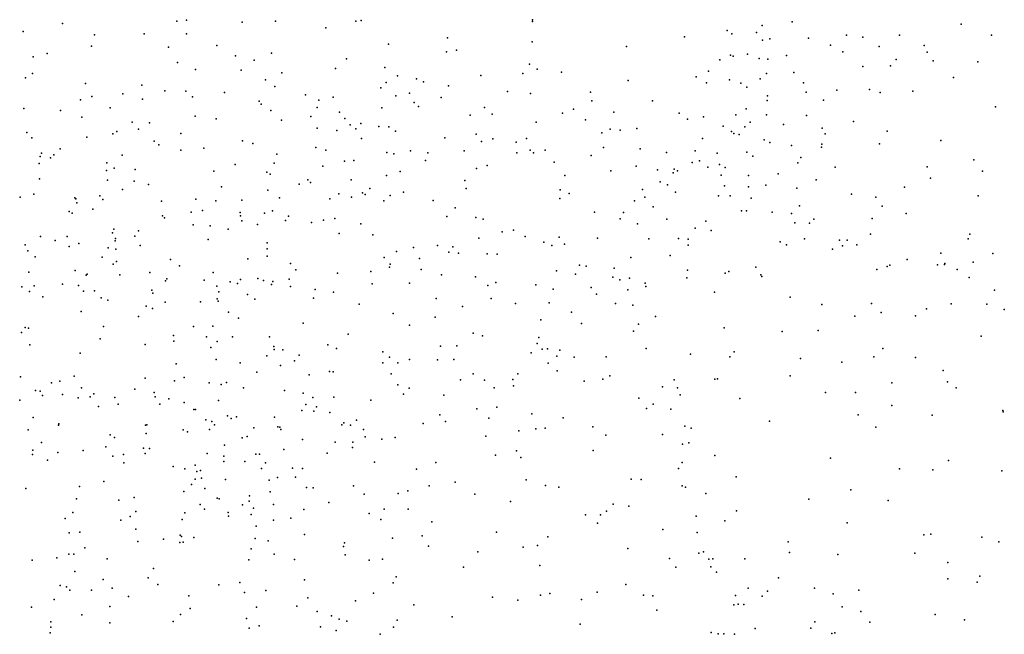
# Model space of a CAD drawing. Header units: metres. Extents: x -25 to 25, y -27.7 to 27.8.
# Tile 205 of 209: x 16.4 to 19.2, y -3.5 to -1.7. Entities that reach past the tile are written whole.
import ezdxf

# ---------------------------------------------------------------- set-up
doc = ezdxf.new("R2010")
doc.units = ezdxf.units.M

msp = doc.modelspace()

# ---------------------------------------------------------------- linework, layer by layer
for p in [(16.5452, -1.7352, 10.4808), (16.8677, -1.7279, 11.0346), (16.8942, -1.7255, 10.7933), (17.0514, -1.731, 17.4884), (17.1449, -1.7284, 13.6697), (17.2873, -1.7465, -7.8237), (17.3718, -1.7283, -8.771), (17.3869, -1.7266, 14.0417), (17.869, -1.7288, 18.4889), (17.8696, -1.724, -7.8935), (18.5169, -1.7407, -1.3433), (18.6012, -1.7301, 10.8801), (19.0776, -1.7362, -2.3977), (16.4344, -1.7577, 10.3692), (16.6353, -1.7665, -16.1049), (16.775, -1.7639, 10.5094), (16.8941, -1.7639, -4.1054), (17.6297, -1.7749, 15.0697), (18.2975, -1.7727, -2.4831), (18.4174, -1.7543, -15.4874), (18.4306, -1.7642, -12.5941), (18.5006, -1.76, 9.4724), (18.7545, -1.7678, -0.1315), (18.8001, -1.7729, 11.3942), (18.9038, -1.7676, 11.6469), (19.1626, -1.7673, -12.3517), (16.6264, -1.7986, 13.0349), (16.8437, -1.8017, 11.2423), (16.9799, -1.7964, 17.106), (17.4638, -1.7929, 14.2983), (17.8686, -1.7868, -2.4311), (18.1345, -1.7991, -11.5242), (18.5173, -1.7813, 9.8069), (18.538, -1.7777, 10.5423), (18.647, -1.7763, 0.1891), (18.7089, -1.7955, 0.5158), (18.8464, -1.7997, -2.4488), (18.9726, -1.7966, -0.7132), (16.4621, -1.8286, 12.9027), (16.5016, -1.8193, 19.2115), (17.0325, -1.8261, -15.9143), (17.1337, -1.8185, -10.6611), (17.6275, -1.815, 16.1814), (17.6549, -1.8095, 18.0687), (18.4271, -1.8236, -12.9951), (18.4352, -1.8266, -10.462), (18.4753, -1.8212, -12.3259), (18.5853, -1.8249, 10.0759), (18.7441, -1.8143, -12.3158), (18.9812, -1.8154, -2.6163), (16.8696, -1.8442, 10.3943), (17.0856, -1.8385, 10.6585), (17.3453, -1.8339, 16.7626), (17.8606, -1.8496, -11.2987), (18.3968, -1.8371, -10.2224), (18.5079, -1.8331, -10.8079), (18.532, -1.8352, -11.0273), (18.7997, -1.856, -13.3682), (18.8778, -1.8536, -0.4825), (18.8939, -1.8359, 0.7958), (18.9985, -1.8401, -15.4309), (19.1238, -1.8429, 8.6816), (16.4602, -1.8756, 10.1915), (16.9195, -1.8646, -10.4415), (17.0484, -1.866, 13.6398), (17.1629, -1.8737, 10.8435), (17.3147, -1.8615, -10.8008), (17.4533, -1.8588, 16.6387), (17.4886, -1.8824, 15.8074), (17.7234, -1.881, 19.0659), (17.8417, -1.8752, 18.876), (17.8821, -1.8634, 18.6484), (17.951, -1.8721, -8.5808), (18.3302, -1.885, -12.7734), (18.3648, -1.8688, -9.4659), (18.5287, -1.8756, 9.6381), (18.6059, -1.8727, 9.1776), (16.4412, -1.8876, 9.864), (16.6097, -1.9043, 19.3124), (16.7683, -1.9086, -2.0534), (17.1173, -1.8938, 11.1095), (17.1434, -1.9124, 10.5205), (17.4573, -1.9011, -15.5152), (17.5421, -1.891, 14.6709), (17.5619, -1.8989, 17.9632), (17.6324, -1.9107, -2.3236), (18.1391, -1.8954, -11.7937), (18.36, -1.902, -9.6964), (18.4241, -1.8937, -1.74), (18.4563, -1.9025, -13.2088), (18.4735, -1.9139, -11.5177), (18.5109, -1.8907, -2.2535), (18.6331, -1.9017, -0.906), (19.0553, -1.8868, 11.8255), (16.6275, -1.9404, 9.9888), (16.7147, -1.9334, 10.1395), (16.8335, -1.9247, -9.7426), (16.8927, -1.9253, 13.4897), (16.9115, -1.9411, 10.2301), (17.0016, -1.9294, 17.2179), (17.2296, -1.9355, 11.0075), (17.4419, -1.9158, 15.6155), (17.4845, -1.9387, 16.5051), (17.5229, -1.9308, 15.2211), (17.7993, -1.9268, 18.3324), (17.8638, -1.932, -8.0358), (18.0327, -1.9283, -2.3546), (18.5312, -1.9385, -11.9818), (18.6407, -1.9279, -0.3611), (18.7268, -1.9225, -0.6734), (18.8186, -1.9205, 8.886), (18.849, -1.9294, -12.15), (18.9412, -1.9255, 11.6615), (16.596, -1.9496, -1.7947), (16.7704, -1.9484, -10.2612), (17.0988, -1.9532, 13.8281), (17.1044, -1.9619, 17.5032), (17.2674, -1.9507, 10.7004), (17.3078, -1.942, -8.78), (17.5357, -1.957, 16.1364), (17.5482, -1.9689, 15.0402), (17.6118, -1.9429, -11.0449), (18.037, -1.9531, -15.456), (18.2079, -1.953, -12.1443), (18.5308, -1.9522, 10.2379), (18.6897, -1.9509, 0.6657), (16.4364, -1.9745, -3.9263), (16.5394, -1.9803, 13.1268), (16.6796, -1.9722, 9.7049), (16.9192, -1.9955, 17.0362), (17.1317, -1.98, -9.4615), (17.2449, -1.9969, -15.7039), (17.2629, -1.9715, -9.2209), (17.3259, -1.9845, 14.2528), (17.4447, -1.972, 17.856), (17.6936, -1.9932, -7.3923), (17.7345, -1.9711, -15.4419), (17.7559, -1.9906, 11.5682), (17.9542, -1.9877, 11.4001), (17.985, -1.9759, 11.6601), (18.0987, -1.9846, 1.3592), (18.2825, -1.9878, -2.2874), (18.4425, -1.9919, 10.7355), (18.4716, -1.9751, -0.0613), (18.529, -1.9924, 0.4081), (18.6415, -1.9943, -11.7984), (19.1736, -1.97, -13.8099), (16.5992, -1.999, -9.9952), (16.7417, -2.0124, 9.868), (16.7906, -2.0149, 11.489), (16.9779, -2.0036, 11.41), (17.1623, -2.0075, 11.2754), (17.341, -2.0027, 10.9146), (17.3555, -2.0205, 16.573), (17.3856, -2.0162, 15.8644), (17.8794, -2.0125, 11.8126), (18.0188, -2.0061, -8.7533), (18.3062, -2.0043, 1.1624), (18.3511, -1.9982, 1.4724), (18.4065, -2.0238, -1.3162), (18.4828, -2.0126, -0.4885), (18.5767, -2.0195, 9.9232), (18.774, -2.0108, 11.43), (16.445, -2.0419, -4.1615), (16.6871, -2.0454, 19.4145), (16.6982, -2.0389, 9.4027), (16.7588, -2.0321, 9.577), (16.8788, -2.0446, 19.4538), (17.2626, -2.0301, -8.562), (17.3184, -2.0361, 10.5215), (17.372, -2.032, 15.4963), (17.4361, -2.0254, 15.3556), (17.4647, -2.0258, 14.6096), (17.4834, -2.0381, 19.2757), (17.7108, -2.0465, 18.2117), (18.0646, -2.043, -11.9867), (18.0881, -2.0323, 11.8081), (18.1167, -2.0351, -7.6049), (18.1629, -2.0304, -8.9231), (18.4299, -2.0394, 10.3777), (18.437, -2.0449, -9.9013), (18.4512, -2.0477, -2.0585), (18.4678, -2.0259, 10.9812), (18.6853, -2.0294, -11.5616), (18.6942, -2.0461, -10.9599), (18.8691, -2.0384, -13.6328), (16.4586, -2.0567, -0.5347), (16.6133, -2.0551, 13.2851), (16.8036, -2.0662, 13.5258), (16.8166, -2.0769, 16.7967), (17.0519, -2.0654, 16.7172), (17.0818, -2.0726, -15.8498), (17.3873, -2.0587, 11.07), (17.6226, -2.0571, 11.4659), (17.7256, -2.0669, -11.253), (17.7575, -2.0597, 11.2971), (17.8233, -2.0688, 18.7804), (17.852, -2.059, 1.3746), (18.348, -2.0587, -0.2498), (18.5219, -2.0627, 1.1563), (18.538, -2.0699, 11.1905), (18.5989, -2.0789, -10.3459), (18.685, -2.0746, -10.6837), (18.8469, -2.074, 0.9568), (19.0196, -2.064, 11.7342), (16.486, -2.1002, 0.0865), (16.5211, -2.1053, 9.1703), (16.5383, -2.0882, -0.2987), (16.7128, -2.1056, -16.0655), (16.8783, -2.092, 9.8123), (16.9436, -2.0863, 9.9881), (17.1486, -2.1027, 10.1873), (17.2592, -2.0843, 19.4009), (17.2872, -2.0916, -2.2573), (17.4586, -2.0982, 11.5213), (17.479, -2.1023, 14.867), (17.526, -2.0939, -2.2606), (17.5743, -2.0994, 11.2448), (17.6764, -2.094, 19.0766), (17.8248, -2.0994, 18.5556), (17.8625, -2.0916, 1.5931), (17.872, -2.0994, -11.6279), (17.9049, -2.0921, -8.5923), (18.0345, -2.107, 11.9627), (18.0698, -2.0846, 11.2403), (18.1727, -2.0878, 1.7466), (18.2471, -2.0984, 11.8115), (18.3278, -2.0934, -0.6439), (18.3892, -2.1004, -1.5169), (18.4731, -2.0973, 10.1469), (18.4901, -2.1083, 1.6641), (18.6835, -2.0837, 9.1908), (16.4792, -2.1293, 16.625), (16.4826, -2.1094, 13.2154), (16.5111, -2.1131, 16.4178), (16.6699, -2.1271, 16.683), (17.0318, -2.1324, 17.3535), (17.1412, -2.1279, 16.5893), (17.3398, -2.1226, 16.3904), (17.3657, -2.1206, 16.1451), (17.5679, -2.121, 11.7745), (17.7415, -2.1352, 18.3455), (17.9308, -2.1252, 11.1252), (18.3195, -2.1263, 10.4517), (18.3399, -2.1218, 10.9373), (18.3965, -2.1322, 11.2168), (18.617, -2.1274, 0.9674), (18.6256, -2.1126, -15.4607), (19.1124, -2.1191, 11.8583), (16.6695, -2.1487, 13.4645), (16.6904, -2.1423, -9.7765), (16.7494, -2.1459, 9.2156), (16.9716, -2.1512, -9.5585), (17.1205, -2.1541, 14.1858), (17.1306, -2.1597, 19.4484), (17.279, -2.1371, 17.73), (17.4578, -2.1627, 10.5803), (17.4968, -2.1519, 10.738), (17.7117, -2.1436, 11.0849), (17.9601, -2.1634, -2.2374), (18.0897, -2.1495, -7.4041), (18.1615, -2.1365, -12.5983), (18.2214, -2.1467, -13.0648), (18.2661, -2.1557, 10.5939), (18.2682, -2.1454, 11.1005), (18.2781, -2.1498, -0.0175), (18.3637, -2.1392, -13.5368), (18.4011, -2.1624, 11.7024), (18.4123, -2.1407, 0.3122), (18.4782, -2.1634, 0.7883), (18.562, -2.1582, 11.3595), (18.7226, -2.1396, 11.5013), (18.9809, -2.1389, -11.6225), (19.1371, -2.1513, -14.0313), (16.4804, -2.1725, 16.2026), (16.6723, -2.1763, 11.5723), (16.7466, -2.1788, 16.4781), (16.7871, -2.1884, 19.4691), (17.2115, -2.1871, 14.3985), (17.2366, -2.1754, 15.5174), (17.2438, -2.183, -7.6303), (17.3582, -2.1749, 11.6349), (17.6783, -2.1775, 1.3037), (18.2287, -2.1806, 0.8106), (18.2497, -2.1896, -1.0417), (18.5269, -2.1904, 9.8998), (18.669, -2.1756, 9.4086), (18.9907, -2.1703, 8.9013), (16.4647, -2.216, 15.6708), (16.7144, -2.2021, 13.6137), (16.9935, -2.1949, 14.069), (17.1235, -2.2047, 15.7896), (17.3239, -2.2152, 15.3468), (17.3903, -2.2123, 17.8806), (17.3975, -2.2164, 14.7551), (17.411, -2.1995, 10.4073), (17.5059, -2.2102, 18.0016), (17.6827, -2.2, 1.5292), (17.9469, -2.2032, 12.1231), (17.9729, -2.2142, -15.3445), (18.1796, -2.2027, -0.2337), (18.2719, -2.2097, 12.1552), (18.4104, -2.1918, -1.8515), (18.4776, -2.1951, -9.6898), (18.614, -2.1991, 9.6652), (18.7685, -2.2161, -10.3889), (18.9176, -2.1963, 11.6572), (16.426, -2.2238, -1.0709), (16.5802, -2.2265, -0.642), (16.5828, -2.2293, 16.8122), (16.5854, -2.2405, -1.354), (16.6502, -2.2204, 16.2853), (16.6583, -2.2304, 9.0235), (16.824, -2.2357, 13.8838), (16.9207, -2.2297, 16.3933), (16.9768, -2.2349, -2.0563), (17.0504, -2.233, 9.7526), (17.1566, -2.2257, 16.1753), (17.2982, -2.2287, 14.5651), (17.3591, -2.224, -15.4591), (17.4504, -2.2344, 19.2729), (17.4685, -2.2199, -10.8845), (17.5896, -2.2335, 19.1524), (17.9465, -2.228, 10.9412), (18.1565, -2.2341, 1.9229), (18.1859, -2.2246, -15.3699), (18.3935, -2.2206, 10.0682), (18.4263, -2.2202, -13.7566), (18.4854, -2.2274, -9.4722), (18.837, -2.2239, -10.6405), (19.1253, -2.2205, 1.1667), (16.5635, -2.2648, 0.2209), (16.572, -2.2696, 13.5211), (16.6307, -2.2578, 15.8484), (16.9077, -2.266, 15.828), (16.9394, -2.2617, 16.1847), (17.0453, -2.2671, 9.4492), (17.1142, -2.2692, -8.2697), (17.1365, -2.2626, 17.616), (17.6511, -2.2541, 18.2274), (18.0442, -2.2661, 10.7801), (18.1262, -2.2671, -0.5875), (18.2089, -2.2515, 10.3275), (18.4583, -2.2623, 12.2721), (18.4719, -2.2623, 11.9649), (18.5451, -2.2665, 11.6486), (18.5991, -2.2706, 12.3782), (18.6221, -2.2487, -13.8531), (18.8542, -2.2496, -11.015), (18.9218, -2.2702, 1.2803), (16.8269, -2.2772, -10.2276), (16.8326, -2.2821, 11.6294), (16.9132, -2.302, 17.1649), (17.0467, -2.2769, 15.603), (17.0501, -2.2905, 14.3721), (17.0947, -2.3009, -15.7265), (17.173, -2.2897, -7.8076), (17.1816, -2.2781, -8.8127), (17.2467, -2.2953, 17.7607), (17.2807, -2.2894, -10.7263), (17.312, -2.284, 19.3806), (17.3854, -2.2996, 15.0342), (17.6276, -2.2783, 12.0623), (17.7101, -2.2818, -11.2708), (17.73, -2.2865, -7.3593), (18.1163, -2.2851, 10.491), (18.1651, -2.2995, 12.3366), (18.2482, -2.286, 0.1859), (18.3574, -2.2914, 12.4848), (18.6083, -2.2961, 12.1388), (18.65, -2.2974, 12.5971), (18.6621, -2.2858, 9.5472), (18.8265, -2.2847, 9.1907), (16.6858, -2.3246, 8.8869), (16.6901, -2.3145, 15.6149), (16.7596, -2.3188, -9.649), (16.9615, -2.3047, 9.1878), (17.012, -2.3141, 17.3836), (17.3249, -2.3264, 10.0919), (17.784, -2.3214, 10.7555), (17.8161, -2.3169, 12.2094), (18.3279, -2.3117, 0.5202), (18.3727, -2.3181, 12.6974), (18.8214, -2.3283, 11.6218), (19.1013, -2.3286, -14.142), (16.483, -2.3354, 8.7729), (16.5248, -2.3466, 15.4324), (16.5579, -2.3352, 11.6028), (16.5909, -2.3552, -0.9229), (16.6933, -2.3473, -9.9615), (16.6948, -2.3408, 13.8771), (16.7488, -2.3341, -0.2605), (16.9554, -2.343, -1.7779), (17.1215, -2.3531, 14.5369), (17.4194, -2.3305, -7.4002), (17.7182, -2.3395, 18.6569), (17.8488, -2.3353, 1.9519), (17.9013, -2.3511, -8.0119), (17.9447, -2.3371, -12.0772), (17.9596, -2.3567, -2.1022), (18.0521, -2.3397, -12.3253), (18.1974, -2.3418, 12.5732), (18.2809, -2.3402, 10.0243), (18.3083, -2.3425, -2.0273), (18.5674, -2.35, 12.8569), (18.6361, -2.3419, 11.8098), (18.7348, -2.3449, 9.3781), (18.7561, -2.3457, 12.757), (19.0968, -2.3414, 11.8699), (16.4398, -2.3581, 13.4947), (16.4477, -2.3753, 19.4121), (16.564, -2.3634, 8.5451), (16.6738, -2.3674, 8.4244), (16.6958, -2.3708, 8.642), (16.7642, -2.36, 14.1944), (17.1216, -2.3693, 15.4027), (17.4863, -2.3774, 18.0894), (17.5343, -2.3663, 1.3319), (17.6013, -2.3604, -11.0825), (17.6333, -2.3791, 1.9222), (17.6453, -2.3642, 18.9776), (17.6606, -2.3822, 12.1942), (17.7415, -2.3843, 0.8619), (17.7702, -2.3845, -15.2026), (17.9236, -2.3605, 12.3391), (18.3084, -2.3593, -1.5911), (18.585, -2.3587, 9.6902), (18.7144, -2.371, 1.7755), (18.7431, -2.3611, -15.3311), (18.7836, -2.3588, 12.0229), (19.0197, -2.3816, -10.5538), (19.1666, -2.3825, 1.3084), (16.4684, -2.3925, 8.3437), (16.6573, -2.393, 16.966), (16.6879, -2.4127, 11.6818), (16.6972, -2.4052, -1.2261), (16.8494, -2.3999, 14.3754), (17.0669, -2.3975, -8.559), (17.1219, -2.3901, 9.379), (17.1872, -2.4108, -15.5377), (17.4512, -2.3944, 12.0334), (17.4679, -2.4132, 1.7913), (17.5509, -2.397, 10.2123), (18.1465, -2.394, -13.7728), (18.2571, -2.3882, 12.7858), (18.9254, -2.3994, 12.1054), (19.031, -2.4114, -11.186), (19.1112, -2.4069, 12.0468), (16.4501, -2.4359, 16.9021), (16.581, -2.4309, 8.1843), (16.791, -2.4367, 8.2472), (16.8748, -2.4174, 8.4945), (16.9694, -2.4362, 9.0249), (17.2023, -2.4287, 9.6083), (17.3197, -2.4382, 11.9401), (17.4136, -2.4341, 19.2458), (17.4663, -2.4216, 10.0632), (17.5553, -2.4284, 1.1079), (17.9369, -2.432, 10.3201), (17.9909, -2.441, 2.0876), (18.0021, -2.4161, -7.5029), (18.021, -2.419, -0.1902), (18.0996, -2.4245, -1.213), (18.3064, -2.4301, 9.8437), (18.4123, -2.4387, 2.0308), (18.4228, -2.4336, -9.074), (18.4986, -2.4217, -15.2865), (18.8395, -2.4276, 12.9023), (18.8687, -2.4195, -10.1396), (18.8766, -2.4158, 11.8014), (19.01, -2.4147, 12.651), (19.0298, -2.4136, -10.7695), (19.0661, -2.4283, 12.4847), (16.6118, -2.4443, 19.4669), (16.6143, -2.4413, 14.3034), (16.7071, -2.4428, 15.4032), (16.8352, -2.4599, -1.3886), (16.8389, -2.454, 17.1987), (16.944, -2.4584, 14.5785), (17.0175, -2.463, 19.4835), (17.0382, -2.4671, -8.2049), (17.0469, -2.4561, 17.5716), (17.0955, -2.4536, 14.6809), (17.1116, -2.4592, 9.2163), (17.1377, -2.4621, 17.7159), (17.1837, -2.4555, 15.1535), (17.418, -2.4685, 2.0852), (17.5224, -2.4666, 12.1727), (17.6134, -2.4434, 18.3899), (17.7091, -2.449, 2.1125), (17.7665, -2.4648, 10.2027), (18.0957, -2.4494, -12.5877), (18.1155, -2.4567, -8.74), (18.1422, -2.4524, -15.1984), (18.1868, -2.4664, 0.3631), (18.3041, -2.4516, -1.8038), (18.5125, -2.4432, 12.9868), (18.5156, -2.4473, -14.0522), (19.1001, -2.4505, 8.9439), (16.4305, -2.4773, 14.8847), (16.4521, -2.4896, 13.769), (16.4651, -2.4737, 11.6155), (16.5451, -2.4691, 15.2483), (16.59, -2.4734, 14.4879), (16.6042, -2.4887, 14.6489), (16.6355, -2.488, 0.317), (16.7966, -2.4864, -0.5683), (16.7999, -2.4951, -10.1123), (16.9798, -2.4752, 15.3418), (16.9857, -2.491, -10.4721), (17.1343, -2.4699, 11.8206), (17.1875, -2.4756, 14.9579), (17.2573, -2.4842, -15.3059), (17.3085, -2.492, -2.1828), (17.7439, -2.4734, 12.3685), (17.8789, -2.4713, 12.479), (17.9277, -2.483, 10.0976), (18.0344, -2.4788, -7.8838), (18.1375, -2.4855, 12.8276), (18.1889, -2.4758, -14.0112), (18.3821, -2.4923, 9.7181), (19.1707, -2.4859, 12.2559), (16.4896, -2.5051, 14.0295), (16.654, -2.5082, -15.8802), (16.6726, -2.5142, 17.0738), (16.834, -2.5196, 11.7645), (16.9335, -2.5195, 17.4076), (16.9806, -2.5106, 8.8024), (16.9841, -2.5173, -9.2223), (17.066, -2.4983, -1.9725), (17.0872, -2.5118, -7.7499), (17.252, -2.5086, 17.8852), (17.5984, -2.5099, 9.9473), (17.7525, -2.5093, 10.0197), (17.8215, -2.5235, -11.935), (17.9165, -2.5216, 9.923), (18.0499, -2.4977, 0.0243), (18.1036, -2.5237, 9.8217), (18.5957, -2.5063, -9.4836), (18.8245, -2.5237, 9.2965), (16.598, -2.5459, 14.8354), (16.7813, -2.531, -0.7773), (16.7989, -2.5379, 19.4884), (17.0128, -2.5478, 14.8247), (17.3808, -2.5255, -10.9164), (17.477, -2.552, 9.756), (17.6725, -2.532, -2.0767), (17.9795, -2.5479, -8.3828), (18.1517, -2.5286, -12.9039), (18.685, -2.5264, 9.4641), (18.8521, -2.5492, -9.9722), (18.9791, -2.5391, -15.1219), (19.049, -2.5247, -14.2686), (19.1496, -2.5254, -11.0142), (19.1987, -2.5404, 12.7314), (16.7596, -2.5608, 15.1975), (17.0408, -2.5652, 15.0772), (17.2231, -2.5794, 9.3296), (17.5955, -2.5625, 18.5554), (17.8924, -2.5696, 12.6548), (18.2155, -2.5603, 9.667), (18.7772, -2.5594, 1.8487), (18.9487, -2.5582, 1.6554), (16.4293, -2.606, 7.9797), (16.4397, -2.5912, -15.842), (16.4494, -2.5937, 17.0288), (16.6611, -2.5887, 15.0075), (16.9143, -2.5889, -15.6453), (16.9688, -2.5878, 8.1273), (17.5226, -2.5846, -7.3072), (18.0077, -2.5801, -8.1459), (18.1541, -2.6022, -13.4452), (18.1677, -2.5819, -1.6179), (18.4095, -2.5922, 9.5807), (18.5731, -2.6028, -15.1259), (18.6739, -2.6001, 13.1437), (16.6511, -2.623, 7.9243), (16.8576, -2.614, -0.243), (16.8591, -2.6297, -9.3776), (16.9513, -2.6179, 19.4538), (16.9805, -2.6308, -8.4382), (17.024, -2.6175, -1.5767), (17.1281, -2.6182, 8.344), (17.3499, -2.6099, 19.2403), (17.7024, -2.6078, 0.7733), (17.7281, -2.6151, -11.7651), (17.8873, -2.6199, 0.627), (19.1334, -2.6163, -10.1719), (16.4531, -2.6399, 14.1127), (16.778, -2.6394, -9.7151), (16.9627, -2.6478, 11.868), (17.1404, -2.6452, 8.9346), (17.1414, -2.6534, -10.78), (17.166, -2.6546, -7.4356), (17.293, -2.6405, 2.3263), (17.3175, -2.651, 9.4502), (17.4477, -2.6599, 19.0877), (17.6105, -2.644, 12.4495), (17.656, -2.6435, -11.4027), (17.8658, -2.663, -7.4713), (17.8827, -2.6363, -12.1945), (17.8963, -2.6527, -0.9434), (17.9119, -2.6516, -0.6829), (17.9463, -2.6552, -0.0882), (18.1897, -2.6508, -7.8187), (18.4377, -2.6596, 2.1003), (18.856, -2.6507, -14.3234), (16.5951, -2.6641, 11.7493), (16.9781, -2.6816, -15.4415), (17.0459, -2.6906, -7.6061), (17.1209, -2.6709, 8.1842), (17.1988, -2.6856, 8.6495), (17.2122, -2.6691, 9.1859), (17.4479, -2.6906, -2.0893), (17.466, -2.6746, 12.3357), (17.4903, -2.6908, 18.4927), (17.5224, -2.6821, 18.6564), (17.6018, -2.6822, 2.4624), (17.6479, -2.6814, 9.5418), (17.9375, -2.6727, 9.5507), (17.9872, -2.6753, -1.5376), (18.0767, -2.6738, 2.2689), (18.3142, -2.6668, -15.0021), (18.4254, -2.6744, 13.1881), (18.6244, -2.6784, -14.3135), (18.7409, -2.6896, -14.9961), (18.8307, -2.674, 9.2388), (18.9484, -2.676, -14.9347), (16.8656, -2.6939, -1.1133), (17.0923, -2.7176, 17.8296), (17.1597, -2.6986, 12.019), (17.2976, -2.7155, 1.2829), (17.3074, -2.7165, -10.9759), (17.9135, -2.6917, -0.4649), (17.9387, -2.7137, 0.1706), (19.0265, -2.7129, -14.6341), (16.4264, -2.7304, 14.2359), (16.5376, -2.7428, 14.0352), (16.5781, -2.7283, 17.2199), (16.7777, -2.7347, 0.2933), (16.8603, -2.7413, 17.4909), (16.888, -2.732, -0.8062), (17.2401, -2.7253, 8.3863), (17.4716, -2.7222, 18.9456), (17.6664, -2.7387, -7.3332), (17.7019, -2.7218, -1.3722), (17.7342, -2.7402, -1.1525), (17.8136, -2.7381, 9.4543), (17.8279, -2.7218, -1.7251), (18.0146, -2.743, -12.4619), (18.0671, -2.7375, 13.0244), (18.0869, -2.7272, 9.4632), (18.2689, -2.7387, -14.1438), (18.3831, -2.7372, 9.4318), (18.3905, -2.736, -8.8385), (18.5957, -2.7273, 13.2492), (19.0388, -2.7443, 13.1777), (16.4692, -2.7686, 12.9463), (16.482, -2.7708, 0.5829), (16.5141, -2.7477, 7.8479), (16.5982, -2.7618, 12.8603), (16.7492, -2.7648, 7.8465), (16.9581, -2.7475, 1.9993), (16.9926, -2.7518, -10.6548), (17.0073, -2.7465, -8.2588), (17.0551, -2.7614, 8.0226), (17.1706, -2.7687, -1.4833), (17.4896, -2.7529, 0.9426), (17.5217, -2.7623, -1.5852), (17.7614, -2.7615, 12.7377), (17.8159, -2.7559, -15.0177), (18.2355, -2.7588, -13.2353), (18.2781, -2.7617, -8.5905), (18.8818, -2.7476, 1.8313), (19.0635, -2.7615, 1.68), (16.4245, -2.7965, -4.4434), (16.4888, -2.7827, 12.6335), (16.5451, -2.7802, 13.8018), (16.589, -2.7896, -15.5392), (16.623, -2.787, 14.2748), (16.6334, -2.7787, 19.3764), (16.6921, -2.7886, 12.577), (16.8032, -2.7749, 12.7713), (16.8062, -2.7872, 11.9058), (16.8448, -2.7925, -10.1132), (16.9847, -2.7976, 11.9753), (17.2228, -2.7767, 12.1511), (17.2509, -2.7889, 19.2102), (17.3093, -2.7882, 18.2672), (17.4136, -2.7964, 12.4358), (17.5062, -2.7798, 9.4126), (17.6192, -2.7825, -1.7823), (18.1689, -2.7907, -13.7122), (18.2852, -2.7809, -8.0206), (18.4535, -2.7911, -14.7151), (18.6947, -2.7744, -14.5357), (18.779, -2.775, -14.774), (16.6464, -2.8139, 17.3302), (16.7015, -2.8074, 14.0503), (16.8198, -2.8078, 12.9786), (16.8883, -2.8029, 0.0704), (16.9154, -2.8229, 17.6231), (16.9203, -2.8224, 1.6888), (17.2191, -2.8256, 2.5122), (17.2311, -2.8081, 8.9179), (17.2535, -2.827, 8.2697), (17.2604, -2.8154, 9.1352), (17.7129, -2.821, -11.8885), (17.7691, -2.8163, 0.5054), (18.1905, -2.8201, -13.9658), (18.209, -2.8073, -13.5022), (18.259, -2.8218, 9.3649), (18.8815, -2.8109, 13.2582), (19.1948, -2.8257, 13.3038), (19.1954, -2.8295, 8.8263), (16.4626, -2.8452, 13.53), (16.9489, -2.8518, -9.4643), (16.9656, -2.8563, -0.2016), (17.0097, -2.8402, -8.0579), (17.0207, -2.8481, 12.5266), (17.0353, -2.8435, 12.8266), (17.1423, -2.8441, -1.1886), (17.298, -2.8314, -7.2716), (17.3731, -2.8522, -1.7716), (17.6079, -2.8377, 12.6711), (17.624, -2.8562, 2.6384), (17.7461, -2.8471, 9.3402), (17.8673, -2.8343, -0.2607), (17.9555, -2.8464, 12.9966), (18.5375, -2.8558, 2.0919), (18.7867, -2.838, -9.7024), (18.9955, -2.8383, -9.9309), (16.4487, -2.8796, -15.2502), (16.5339, -2.8668, 11.8724), (16.5351, -2.863, 12.3964), (16.7785, -2.8668, 14.203), (16.7823, -2.8654, 12.3853), (16.8851, -2.8798, 13.1345), (16.9595, -2.8791, 2.3625), (16.973, -2.8662, -0.6113), (17.084, -2.874, -15.1001), (17.1521, -2.8715, 12.4487), (17.1578, -2.8728, -10.9718), (17.1606, -2.8791, 12.2857), (17.3318, -2.8654, 18.9649), (17.3382, -2.8599, 18.5144), (17.3565, -2.8669, 18.7709), (17.3936, -2.8792, -11.1736), (17.5609, -2.8624, -15.1605), (17.8313, -2.883, 2.609), (17.8783, -2.8772, -7.4645), (17.9047, -2.8754, 9.3151), (18.0396, -2.8718, -14.9652), (18.2982, -2.8692, -8.3827), (18.3168, -2.8751, -14.5194), (18.8363, -2.872, 9.1604), (16.6797, -2.8941, 13.5705), (16.6914, -2.9017, 13.4067), (16.7809, -2.8906, 13.8112), (16.897, -2.8856, 7.8347), (17.0514, -2.9025, 17.9332), (17.0658, -2.899, -0.9498), (17.2209, -2.9068, 19.1006), (17.3976, -2.8996, 0.8138), (17.4451, -2.9059, 12.5961), (17.4821, -2.9015, -0.8671), (17.7383, -2.8976, -0.8005), (18.0761, -2.8945, 9.3029), (18.2357, -2.8934, -14.7765), (16.4611, -2.9369, 17.3184), (16.4855, -2.9155, 19.2751), (16.603, -2.9385, -4.7382), (16.6671, -2.9276, -15.1552), (16.7731, -2.9318, 14.4111), (16.7903, -2.9326, 1.865), (17.0015, -2.9229, 1.4078), (17.1684, -2.9354, 12.9128), (17.3137, -2.9145, 8.833), (17.3624, -2.93, 8.3934), (17.3627, -2.9143, 8.6202), (17.8246, -2.9393, -0.5144), (18.0407, -2.9382, 2.5377), (18.2917, -2.9207, 2.2725), (18.3094, -2.9162, -7.7272), (16.4604, -2.9494, 12.0151), (16.5027, -2.9652, 14.661), (16.5315, -2.9435, 12.2173), (16.6871, -2.954, 7.747), (16.7171, -2.9496, 17.5062), (16.7782, -2.9463, 12.2265), (16.953, -2.9469, 12.0439), (16.9995, -2.9542, 12.2227), (17.0903, -2.9481, 19.1769), (17.1005, -2.9486, 7.9393), (17.2904, -2.946, 9.0577), (17.765, -2.9508, 0.008), (17.8363, -2.9577, 12.9598), (18.3834, -2.952, -8.6712), (18.7087, -2.9593, 13.3088), (19.041, -2.9662, 13.34), (16.7179, -2.9733, 12.0493), (16.8565, -2.9832, 17.6839), (16.8898, -2.9893, 0.4307), (16.9187, -2.9798, 14.148), (16.9339, -2.9946, 13.9268), (17, -2.9691, 13.1981), (17.0585, -2.9693, -8.3381), (17.1055, -2.9888, -8.5621), (17.1169, -2.9731, 18.22), (17.1927, -2.9883, 18.5076), (17.221, -2.9889, 18.7326), (17.4246, -2.9714, 12.7582), (17.5427, -2.9911, -11.386), (17.5971, -2.9717, 0.1403), (18.2804, -2.9885, -12.9548), (18.2914, -2.9715, -14.0892), (18.9035, -2.9893, 1.8951), (18.9976, -2.9925, 8.9794), (19.1921, -2.9956, 8.8082), (16.9192, -3.0188, 19.1544), (16.9235, -2.9975, 13.3561), (16.9369, -3.0156, 13.7709), (17.0047, -3.0201, -7.5049), (17.1277, -3.0213, -9.0667), (17.1505, -3.0138, 13.0569), (17.2013, -3.0137, 0.9728), (17.8511, -3.0212, -12.1355), (18.147, -3.019, -7.6063), (18.1759, -3.02, 13.2165), (18.4428, -3.0121, -8.9235), (16.442, -3.045, 14.9355), (16.5929, -3.0396, -14.9775), (16.6612, -3.025, 14.6651), (16.9085, -3.0343, -10.1708), (16.9464, -3.0454, 17.9101), (17.2324, -3.0422, 0.1045), (17.2515, -3.043, 8.0593), (17.3646, -3.0374, 8.2766), (17.5784, -3.0373, 9.1742), (17.6511, -3.0276, 12.861), (17.9062, -3.037, 9.1897), (17.9435, -3.0415, -15.2411), (18.2913, -3.0372, -13.746), (18.3004, -3.0411, -13.4639), (18.7666, -3.049, -9.6476), (16.5848, -3.074, 19.1276), (16.704, -3.0785, 17.6096), (16.7468, -3.0702, -4.8749), (16.8872, -3.0539, -10.7151), (16.9813, -3.0727, 18.0888), (16.9862, -3.0746, 13.5794), (17.0724, -3.0659, 0.6585), (17.1299, -3.0547, -0.4068), (17.3955, -3.0614, 8.8069), (17.4909, -3.0593, 2.834), (17.5178, -3.0518, -0.6025), (17.7072, -3.0607, -7.2222), (18.3581, -3.0596, 9.2204), (18.6478, -3.0748, 9.1655), (18.871, -3.0793, 9.0645), (16.9328, -3.0903, 14.4284), (16.9456, -3.1036, 2.6513), (17.0522, -3.0916, 18.5418), (17.0707, -3.0808, 18.9047), (17.0831, -3.1005, -15.1962), (17.1393, -3.0907, 13.2233), (17.2252, -3.1048, -7.265), (17.2953, -3.085, -0.2408), (17.4512, -3.1036, 9.0703), (17.5188, -3.1033, -0.2403), (17.8078, -3.0814, 2.9326), (18.0968, -3.0893, 3.0163), (18.1405, -3.0949, 2.738), (16.5524, -3.1299, 17.5426), (16.5738, -3.1129, -4.5356), (16.7093, -3.1344, 0.8638), (16.736, -3.1244, 2.5055), (16.7518, -3.1103, 19.007), (16.8823, -3.1322, 18.8902), (16.8895, -3.1141, -15.0451), (17.0115, -3.1128, 18.7256), (17.0132, -3.1231, 1.0431), (17.0763, -3.1181, 13.4081), (17.1393, -3.1346, -9.6347), (17.1884, -3.1286, 2.8013), (17.4094, -3.116, 12.8929), (17.4424, -3.1328, 8.4416), (18.0186, -3.119, 13.1295), (18.0606, -3.1195, -12.4444), (18.0775, -3.1094, 3.2475), (18.3305, -3.1235, -13.9381), (18.4442, -3.1084, -7.9283), (16.7519, -3.1598, 17.7554), (17.0911, -3.151, 13.9614), (17.5855, -3.1394, 3.0397), (18.0523, -3.1429, -7.4515), (18.2367, -3.1605, 3.3747), (18.4111, -3.1364, 2.2677), (18.7562, -3.1415, 13.3593), (16.5639, -3.1697, 2.1642), (16.5937, -3.168, 1.5567), (16.8295, -3.1878, -5.0494), (16.8765, -3.177, 7.6616), (16.8807, -3.1802, 14.6069), (16.9154, -3.1831, 18.3448), (17.0884, -3.186, -9.8563), (17.2266, -3.175, -8.8052), (17.475, -3.1852, -15.5131), (17.5585, -3.1785, 12.8857), (17.7679, -3.1687, 3.3126), (17.9129, -3.1815, -7.2927), (18.333, -3.169, 13.2882), (18.9723, -3.1759, 8.999), (18.9916, -3.1743, 13.4311), (19.1356, -3.1821, 13.5053), (16.6082, -3.2123, 1.2329), (16.7574, -3.1942, 18.7963), (16.8753, -3.1976, 18.5655), (16.8854, -3.1968, -10.3341), (17.0765, -3.2149, 7.7352), (17.1249, -3.1928, -10.9891), (17.3365, -3.2082, 8.04), (17.3396, -3.1982, 2.95), (17.5763, -3.2078, 9.0792), (17.8433, -3.2103, -15.4317), (17.8835, -3.2055, 13.0529), (18.1382, -3.2141, 13.2171), (18.5894, -3.1957, 13.3414), (19.1836, -3.1957, 1.8336), (16.5287, -3.2404, -14.8781), (16.5632, -3.2304, 17.6756), (16.5773, -3.23, 15.2615), (16.6713, -3.2438, 14.983), (17.1413, -3.2298, 13.6893), (17.1985, -3.2448, 13.3447), (17.3416, -3.2323, 13.0676), (17.4464, -3.2446, 8.8765), (17.7158, -3.2235, 12.9635), (18.2551, -3.2429, 9.1401), (18.3381, -3.2273, 2.6171), (18.351, -3.2236, -13.2515), (18.3664, -3.2441, -14.7683), (18.3774, -3.2434, -8.5984), (18.4673, -3.2433, -7.5386), (18.5932, -3.2255, -9.2233), (18.7293, -3.2308, 2.0542), (18.9464, -3.2275, -9.8937), (16.4592, -3.2468, 18.9572), (16.8016, -3.2708, 7.5538), (17.0701, -3.2466, 14.3165), (17.4094, -3.2472, 8.1712), (17.6746, -3.2669, -11.5718), (17.8899, -3.2621, -12.1023), (18.2735, -3.2665, -12.7208), (18.3718, -3.2656, -8.1901), (19.0399, -3.2539, -7.0166), (16.5803, -3.2787, 7.5256), (16.7866, -3.2969, 14.8264), (17.4856, -3.2941, 3.2446), (18.3874, -3.2813, -14.0894), (18.5625, -3.2973, 3.1826), (19.0394, -3.2998, 1.9472), (19.13, -3.2919, -10.065), (16.5387, -3.3184, 15.651), (16.5567, -3.3224, -4.4119), (16.6598, -3.302, 18.6545), (16.6854, -3.3264, 18.4666), (16.8139, -3.3157, -15.026), (16.9855, -3.3171, -10.8375), (17.0449, -3.3101, -7.6181), (17.2273, -3.3028, 7.7396), (17.477, -3.3113, 8.5309), (18.1328, -3.3161, -7.3329), (18.4772, -3.3265, 9.1161), (18.6638, -3.3258, -7.2912), (19.1218, -3.3088, 8.909), (16.5654, -3.3314, -5.163), (16.6271, -3.3314, 17.909), (16.7314, -3.3495, 15.0913), (16.9007, -3.348, -4.7103), (17.0579, -3.3381, 14.4613), (17.1179, -3.3323, -5.08), (17.2368, -3.353, 13.5519), (17.4216, -3.3406, 8.0286), (17.7571, -3.3514, 9.0609), (17.8919, -3.3459, 3.6426), (17.9182, -3.3415, -7.0399), (18.0518, -3.3375, 13.1609), (18.1818, -3.3458, -12.5143), (18.2081, -3.3474, -15.1478), (18.4414, -3.3469, -14.2991), (18.5166, -3.349, 2.7599), (18.5319, -3.3349, -9.0397), (18.7167, -3.342, 9.0819), (18.7884, -3.3318, -6.8808), (16.4582, -3.3797, 2.4791), (16.5215, -3.3578, 18.7168), (16.6789, -3.3778, 15.3709), (16.9052, -3.3836, 14.7642), (17.0915, -3.3793, -4.8068), (17.2049, -3.3771, 14.121), (17.371, -3.3616, 7.8511), (17.5347, -3.3734, 12.949), (17.8276, -3.3599, 13.0436), (18.0073, -3.3577, -12.2522), (18.4369, -3.373, 3.5435), (18.4485, -3.3712, -7.3228), (18.4647, -3.3723, 2.5093), (18.7421, -3.3791, -6.6239), (16.5996, -3.4016, 18.3077), (16.8772, -3.3998, 2.8869), (17.0631, -3.4111, 7.4882), (17.2631, -3.3917, -11.0145), (17.3033, -3.4036, -9.1279), (17.6429, -3.4069, -11.3706), (18.2196, -3.3884, 13.2451), (18.794, -3.3915, 13.4159), (19.0036, -3.4, 8.9935), (16.5119, -3.4364, 15.8389), (16.5127, -3.4212, 17.9968), (16.6786, -3.4242, 2.7849), (16.857, -3.4196, 7.4328), (17.0714, -3.4389, -7.4129), (17.099, -3.4323, -7.7959), (17.2719, -3.4354, -9.6076), (17.3243, -3.413, -8.849), (17.3465, -3.419, -15.5721), (17.4775, -3.4355, 8.2397), (17.4885, -3.4166, 8.9626), (18.0041, -3.4272, 9.0856), (18.4966, -3.4398, -7.0077), (18.6534, -3.4389, -6.0361), (18.6646, -3.4212, -6.4221), (18.8196, -3.4221, 2.0813), (19.0869, -3.4153, -6.5848), (16.5103, -3.4524, -4.2204), (17.3163, -3.445, -8.6381), (17.44, -3.4561, 7.619), (18.3732, -3.4508, -8.4667), (18.3928, -3.4552, -6.5812), (18.4083, -3.4543, -6.2265), (18.4381, -3.4557, -6.7873), (18.7128, -3.4538, -5.7731), (18.7215, -3.4517, -7.4666)]:
    msp.add_point(p)

doc.saveas('drawing.dxf')
